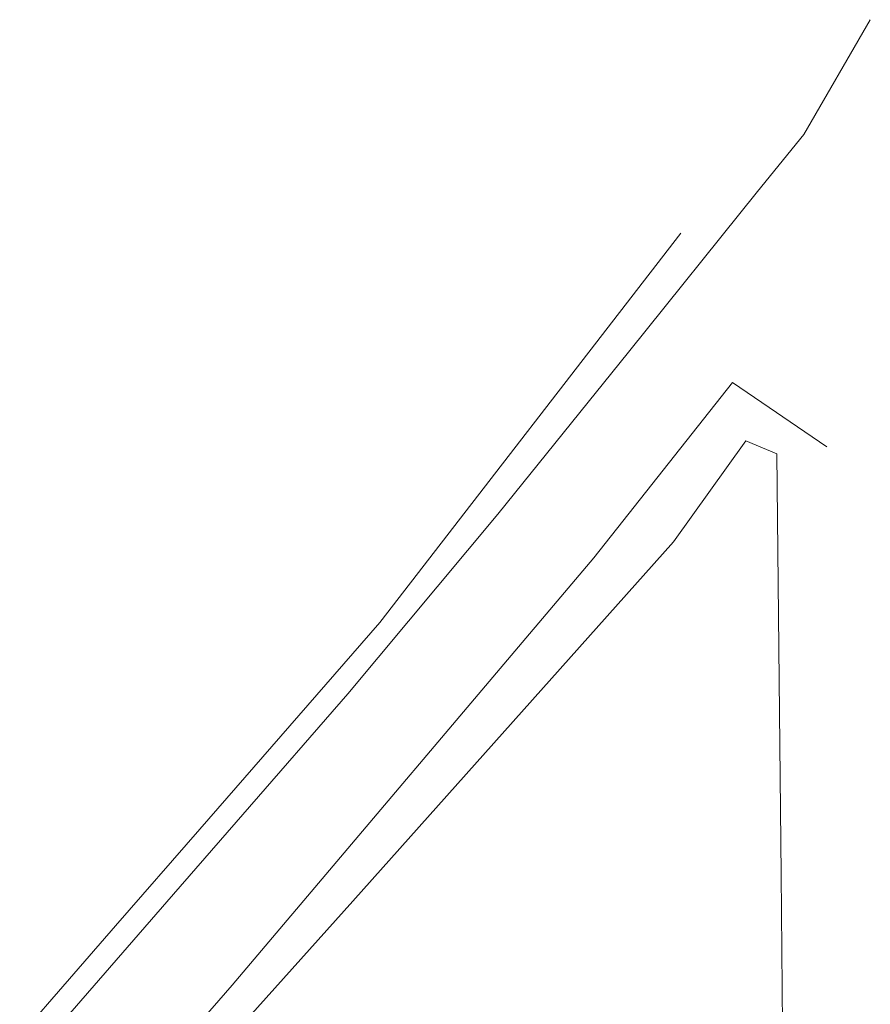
# Model space of a CAD drawing. Extents: x -155768 to 32626, y 53734 to 472609.
# Tile 18 of 33: x -99882 to -66382, y 159054 to 197820. Entities that reach past the tile are written whole.
import ezdxf

# ---------------------------------------------------------------- set-up
doc = ezdxf.new("R2010")
doc.units = 0
doc.header["$MEASUREMENT"] = 0
doc.layers.add('Voirie éxistante', color=7, linetype='Continuous')

msp = doc.modelspace()

# ---------------------------------------------------------------- linework, layer by layer
at = {"layer": 'Voirie éxistante', "color": 59, "linetype": 'Continuous', "lineweight": 20}
for p, q in [((-69002.583, 193306.37), (-66382.207, 197820.302)), ((-70819.971, 191049.943), (-69002.583, 193306.37)), ((-75911.136, 184728.871), (-70819.971, 191049.943)), ((-85700.351, 174091.924), (-73839.95, 189421.638)), ((-81052.447, 178345.539), (-75911.136, 184728.871)), ((-77273.203, 176633.097), (-71811.562, 183541.821)), ((-71811.562, 183541.821), (-68096.842, 181003.47)), ((-71288.78, 181236.597), (-74138.004, 177268.036)), ((-70067.684, 180727.807), (-71288.78, 181236.597)), ((-70067.684, 180727.807), (-69898.27, 164181.774)), ((-86957.273, 171276.924), (-81052.447, 178345.539)), ((-91517.501, 159811.973), (-77273.203, 176633.097)), ((-85700.351, 174091.924), (-92791.394, 165948.305)), ((-91090.68, 166529.965), (-86957.273, 171276.924)), ((-93819.604, 163395.966), (-91090.68, 166529.965)), ((-92791.394, 165948.305), (-96105.034, 162142.796)), ((-69898.27, 164181.774), (-69762.557, 150927.2)), ((-99239.374, 157171.699), (-93819.604, 163395.966)), ((-96105.034, 162142.796), (-98792.732, 159056.143)), ((-94511.715, 156373.306), (-91517.501, 159811.973)), ((-98792.732, 159056.143), (-99882.436, 157804.686))]:
    msp.add_line(p, q, dxfattribs=at)
at = {"layer": 'Voirie éxistante', "linetype": 'Continuous'}
for p, q in [((-74138.004, 177268.036), (-86768.352, 163116)), ((-86768.352, 163116), (-96559.504, 152192.959))]:
    msp.add_line(p, q, dxfattribs=at)

doc.saveas('drawing.dxf')
